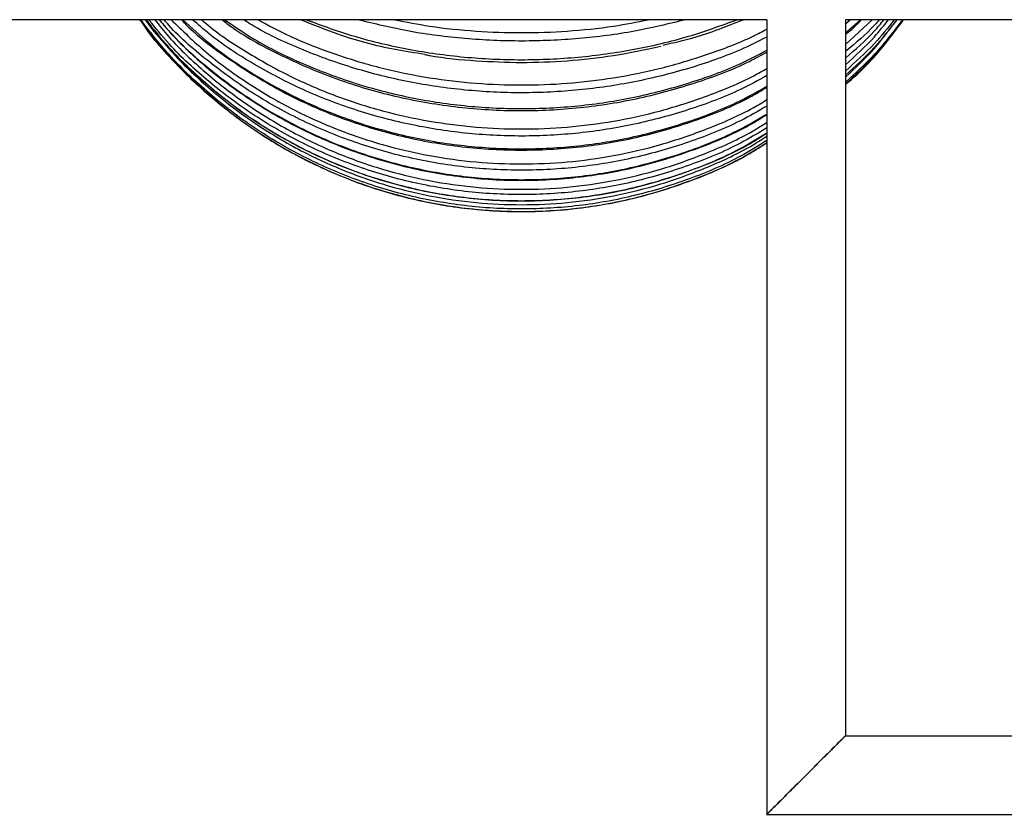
# Paper-space layout '_Izquierda' of a CAD drawing. Header units: millimetres. Extents: x 0 to 1450, y -225 to 657.
# Tile 7 of 20: x 1103 to 1253, y -131 to -9. Entities that reach past the tile are written whole.
import ezdxf

# ---------------------------------------------------------------- set-up
doc = ezdxf.new("R2010")
doc.units = ezdxf.units.MM

psp = doc.layouts.new('_Izquierda')

# ---------------------------------------------------------------- linework, layer by layer
at = {"color": 7, "linetype": 'Continuous', "lineweight": 25}
for p, q in [((1217, -9), (1088.01, -9)), ((1217, -9), (1217, -130.57)), ((1229, -12.79), (1233.08, -9)), ((1450, -9), (1229, -9)), ((1229, -9), (1229, -118.57)), ((1229.81, -9), (1229, -9.69)), ((1229, -11.03), (1231.3, -9)), ((1229, -118.57), (1257, -118.57)), ((1217, -130.57), (1257, -130.57))]:
    psp.add_line(p, q, dxfattribs=at)
for points, knots in [([(1121.02, -9), (1122.46, -10.87), (1125.68, -15.04), (1131.58, -20.68), (1138.45, -25.97), (1145.92, -30.39), (1153.85, -33.9), (1162.15, -36.45), (1170.7, -38), (1179.42, -38.53), (1188.14, -38.01), (1196.73, -36.47), (1205.02, -33.89), (1211.84, -31.01), (1215.65, -28.67), (1217, -27.83)], [0, 0, 0, 0, 0.066107, 0.147169, 0.227551, 0.30821, 0.389191, 0.469543, 0.550354, 0.63171, 0.71303, 0.794009, 0.875125, 0.955522, 1, 1, 1, 1]), ([(1121.05, -9), (1121.32, -9.4), (1123.32, -12.39), (1127.98, -17.29), (1134.97, -23.49), (1142.77, -28.68), (1151.15, -32.84), (1160, -35.9), (1169.16, -37.8), (1178.5, -38.53), (1187.86, -38.05), (1197.09, -36.4), (1205.97, -33.52), (1212.67, -30.62), (1216.13, -28.36), (1217, -27.8)], [0, 0, 0, 0, 0.013542, 0.100771, 0.18785, 0.274654, 0.362062, 0.448893, 0.53578, 0.623029, 0.71019, 0.797126, 0.884386, 0.971144, 1, 1, 1, 1]), ([(1217, -27.5), (1215.66, -28.32), (1211.86, -30.66), (1205.07, -33.51), (1196.79, -36.07), (1188.23, -37.61), (1179.52, -38.13), (1170.8, -37.62), (1162.21, -36.08), (1153.9, -33.55), (1145.96, -30.06), (1138.49, -25.68), (1131.62, -20.43), (1125.76, -14.88), (1122.59, -10.81), (1121.18, -9)], [0, 0, 0, 0, 0.043996, 0.12518, 0.205732, 0.286745, 0.368304, 0.449827, 0.531008, 0.612327, 0.692925, 0.773747, 0.85496, 0.935518, 1, 1, 1, 1]), ([(1121.87, -9), (1121.87, -9), (1123.63, -11.55), (1128.02, -15.98), (1134.97, -22.1), (1142.79, -27.21), (1151.16, -31.31), (1160.01, -34.32), (1169.16, -36.2), (1178.5, -36.91), (1187.85, -36.44), (1197.08, -34.81), (1205.96, -31.98), (1212.66, -29.12), (1216.13, -26.9), (1217, -26.34)], [0, 0, 0, 0, 0.0001429, 0.0885542, 0.1768097, 0.2647837, 0.3533675, 0.4413645, 0.5294159, 0.6178332, 0.7061618, 0.7942638, 0.8826946, 0.9706182, 1, 1, 1, 1]), ([(1122.02, -9), (1123.14, -10.43), (1126.04, -14.11), (1131.59, -19.28), (1138.45, -24.49), (1145.92, -28.85), (1153.85, -32.3), (1162.15, -34.81), (1170.7, -36.34), (1179.42, -36.86), (1188.14, -36.35), (1196.73, -34.84), (1205.02, -32.29), (1211.84, -29.46), (1215.65, -27.15), (1217, -26.33)], [0, 0, 0, 0, 0.051982, 0.13427, 0.215868, 0.297747, 0.379953, 0.46152, 0.543553, 0.62614, 0.708689, 0.790894, 0.873236, 0.95485, 1, 1, 1, 1]), ([(1217, -25.55), (1215.66, -26.35), (1211.86, -28.63), (1205.07, -31.41), (1196.79, -33.92), (1188.23, -35.41), (1179.52, -35.93), (1170.8, -35.43), (1162.21, -33.93), (1153.9, -31.46), (1145.96, -28.05), (1138.49, -23.77), (1131.63, -18.64), (1126.22, -13.7), (1123.45, -10.25), (1122.45, -9)], [0, 0, 0, 0, 0.044837, 0.127573, 0.209666, 0.292228, 0.375346, 0.458428, 0.541162, 0.624035, 0.706175, 0.788542, 0.871308, 0.953407, 1, 1, 1, 1]), ([(1123.33, -9), (1124.04, -9.88), (1126.38, -12.79), (1131.06, -17.16), (1137.26, -22), (1143.94, -26.09), (1150.92, -29.42), (1158.08, -31.96), (1165.29, -33.72), (1172.42, -34.73), (1179.47, -35.06), (1186.51, -34.73), (1193.64, -33.71), (1200.86, -31.97), (1208, -29.39), (1213.43, -26.95), (1216.3, -25.14), (1217, -24.7)], [0, 0, 0, 0, 0.03316, 0.110193, 0.186989, 0.263091, 0.338065, 0.411516, 0.483098, 0.552521, 0.619554, 0.686587, 0.75601, 0.827592, 0.901043, 0.976017, 1, 1, 1, 1]), ([(1124.01, -9), (1125.34, -10.5), (1128.69, -14.26), (1135.03, -19.38), (1142.79, -24.37), (1151.17, -28.33), (1160.01, -31.25), (1169.17, -33.07), (1178.5, -33.76), (1187.85, -33.3), (1197.07, -31.73), (1205.95, -28.98), (1212.65, -26.21), (1216.13, -24.05), (1217, -23.51)], [0, 0, 0, 0, 0.060092, 0.151096, 0.241805, 0.333139, 0.423865, 0.514646, 0.605802, 0.696867, 0.787699, 0.878871, 0.969524, 1, 1, 1, 1]), ([(1124.02, -9), (1124.5, -9.58), (1126.77, -12.33), (1131.61, -16.58), (1138.45, -21.66), (1145.92, -25.87), (1153.85, -29.22), (1162.15, -31.65), (1170.7, -33.14), (1179.42, -33.64), (1188.14, -33.15), (1196.73, -31.68), (1205.02, -29.21), (1211.84, -26.47), (1215.65, -24.23), (1217, -23.43)], [0, 0, 0, 0, 0.022558, 0.1074, 0.19153, 0.27595, 0.360708, 0.444807, 0.529386, 0.614536, 0.699648, 0.784404, 0.869302, 0.953448, 1, 1, 1, 1]), ([(1217, -22.22), (1215.66, -22.99), (1211.86, -25.18), (1205.07, -27.85), (1196.79, -30.25), (1188.23, -31.69), (1179.52, -32.18), (1170.8, -31.7), (1162.21, -30.26), (1153.9, -27.89), (1145.96, -24.62), (1138.48, -20.52), (1131.65, -15.56), (1127.06, -11.67), (1125.02, -9.29), (1124.77, -9)], [0, 0, 0, 0, 0.046469, 0.132218, 0.217299, 0.302866, 0.389011, 0.475117, 0.560863, 0.646753, 0.731883, 0.817249, 0.903028, 0.988116, 1, 1, 1, 1]), ([(1125.85, -9), (1127.58, -10.67), (1131.14, -14.14), (1137.27, -18.63), (1143.93, -22.57), (1150.92, -25.76), (1158.08, -28.2), (1165.29, -29.88), (1172.42, -30.86), (1179.47, -31.17), (1186.51, -30.86), (1193.64, -29.88), (1200.86, -28.2), (1208, -25.73), (1213.43, -23.39), (1216.3, -21.65), (1217, -21.23)], [0, 0, 0, 0, 0.074846, 0.154693, 0.233818, 0.31177, 0.388139, 0.462564, 0.534745, 0.604441, 0.674137, 0.746318, 0.820743, 0.897112, 0.975064, 1, 1, 1, 1]), ([(1127.41, -9), (1127.64, -9.25), (1129.93, -11.62), (1135.09, -15.4), (1142.8, -20.19), (1151.19, -23.95), (1160.02, -26.74), (1169.17, -28.47), (1178.5, -29.12), (1187.84, -28.69), (1197.06, -27.19), (1205.93, -24.57), (1212.64, -21.93), (1216.12, -19.87), (1217, -19.35)], [0, 0, 0, 0, 0.011063, 0.106804, 0.202229, 0.298306, 0.39374, 0.489229, 0.585112, 0.680899, 0.776442, 0.872345, 0.967705, 1, 1, 1, 1]), ([(1127.64, -9), (1128.97, -10.22), (1132.31, -13.31), (1138.47, -17.48), (1145.91, -21.52), (1153.85, -24.7), (1162.15, -27.02), (1170.7, -28.43), (1179.42, -28.91), (1188.14, -28.44), (1196.73, -27.04), (1205.02, -24.7), (1211.84, -22.08), (1215.65, -19.95), (1217, -19.19)], [0, 0, 0, 0, 0.0583349, 0.1470903, 0.2361506, 0.3255675, 0.4142885, 0.5035173, 0.5933474, 0.6831377, 0.7725526, 0.8621173, 0.9508894, 1, 1, 1, 1]), ([(1217, -17.56), (1215.66, -18.29), (1211.86, -20.35), (1205.07, -22.87), (1196.79, -25.13), (1188.23, -26.49), (1179.52, -26.95), (1170.8, -26.5), (1162.21, -25.14), (1153.9, -22.9), (1145.95, -19.83), (1138.52, -15.93), (1132.86, -12.29), (1129.97, -9.74), (1129.13, -9)], [0, 0, 0, 0, 0.049516, 0.140885, 0.231543, 0.32272, 0.414511, 0.506262, 0.597628, 0.689149, 0.779859, 0.870821, 0.962223, 1, 1, 1, 1]), ([(1130.51, -9), (1130.72, -9.18), (1132.8, -11.02), (1137.3, -13.97), (1143.93, -17.72), (1150.92, -20.72), (1158.08, -23.02), (1165.29, -24.61), (1172.42, -25.52), (1179.47, -25.82), (1186.51, -25.52), (1193.64, -24.6), (1200.86, -23.02), (1208, -20.69), (1213.43, -18.48), (1216.3, -16.85), (1217, -16.45)], [0, 0, 0, 0, 0.009513, 0.094998, 0.179711, 0.263169, 0.34493, 0.424611, 0.501889, 0.576507, 0.651125, 0.728403, 0.808084, 0.889846, 0.973303, 1, 1, 1, 1]), ([(1133.61, -9), (1134.13, -9.39), (1136.97, -11.54), (1142.88, -14.68), (1151.2, -18.26), (1160.04, -20.84), (1169.18, -22.46), (1178.5, -23.08), (1187.84, -22.67), (1197.05, -21.27), (1205.92, -18.82), (1212.63, -16.35), (1216.11, -14.43), (1217, -13.93)], [0, 0, 0, 0, 0.023496, 0.127797, 0.232806, 0.337108, 0.441467, 0.546256, 0.650939, 0.755357, 0.860171, 0.964395, 1, 1, 1, 1]), ([(1133.99, -9), (1135.49, -10.01), (1139.24, -12.56), (1145.93, -15.82), (1153.85, -18.82), (1162.15, -20.98), (1170.7, -22.3), (1179.42, -22.75), (1188.14, -22.31), (1196.73, -21), (1205.02, -18.81), (1211.84, -16.37), (1215.65, -14.38), (1217, -13.67)], [0, 0, 0, 0, 0.064687, 0.162352, 0.260408, 0.357701, 0.45555, 0.554059, 0.652524, 0.750578, 0.848796, 0.946145, 1, 1, 1, 1]), ([(1217, -11.65), (1215.66, -12.32), (1211.86, -14.22), (1205.07, -16.55), (1196.79, -18.64), (1188.23, -19.89), (1179.52, -20.32), (1170.8, -19.9), (1162.21, -18.64), (1153.89, -16.59), (1145.99, -13.71), (1140.3, -11.15), (1137.46, -9.36), (1136.9, -9)], [0, 0, 0, 0, 0.055428, 0.157708, 0.259192, 0.361256, 0.464009, 0.566715, 0.668993, 0.771442, 0.872984, 0.974807, 1, 1, 1, 1]), ([(1139.14, -9), (1140.75, -9.86), (1144.53, -11.89), (1150.93, -14.36), (1158.08, -16.5), (1165.29, -17.96), (1172.42, -18.81), (1179.47, -19.08), (1186.51, -18.81), (1193.64, -17.96), (1200.86, -16.5), (1208, -14.35), (1213.43, -12.31), (1216.3, -10.8), (1217, -10.43)], [0, 0, 0, 0, 0.070472, 0.165044, 0.257694, 0.347986, 0.435555, 0.52011, 0.604665, 0.692234, 0.782526, 0.875177, 0.969748, 1, 1, 1, 1]), ([(1145.72, -9), (1147.57, -9.75), (1152.17, -11.61), (1158.58, -13.36), (1163.15, -14.04), (1164.68, -14.26)], [0, 0, 0, 0, 0.309466, 0.768904, 1, 1, 1, 1]), ([(1146.52, -9), (1148.96, -9.9), (1154.01, -11.74), (1162.15, -13.63), (1170.7, -14.85), (1179.42, -15.25), (1188.14, -14.86), (1196.72, -13.64), (1204.9, -11.75), (1209.98, -9.9), (1212.43, -9)], [0, 0, 0, 0, 0.118608, 0.244716, 0.371545, 0.499229, 0.626856, 0.75395, 0.881257, 1, 1, 1, 1]), ([(1204.56, -9), (1201.98, -9.63), (1196.65, -10.93), (1188.23, -11.99), (1179.52, -12.4), (1170.8, -12), (1162.34, -10.94), (1156.98, -9.63), (1154.38, -9)], [0, 0, 0, 0, 0.159271, 0.328593, 0.499057, 0.669445, 0.839121, 1, 1, 1, 1]), ([(1160.04, -9), (1161.82, -9.35), (1165.91, -10.16), (1172.43, -10.81), (1179.47, -11.07), (1186.51, -10.81), (1193.03, -10.16), (1197.12, -9.35), (1198.9, -9)], [0, 0, 0, 0, 0.140131, 0.323216, 0.5, 0.676784, 0.859869, 1, 1, 1, 1]), ([(1201.11, -12.88), (1202.71, -12.52), (1206.97, -11.56), (1210.92, -9.98), (1213.38, -9)], [0, 0, 0, 0, 0.3760234, 1, 1, 1, 1]), ([(1229, -11.27), (1229.15, -11.16), (1230.05, -10.49), (1230.81, -9.68), (1231.44, -9)], [0, 0, 0, 0, 0.163425, 1, 1, 1, 1]), ([(1229, -18.92), (1229.16, -18.79), (1231.73, -16.69), (1234.74, -13.37), (1237.17, -9.92), (1237.81, -9)], [0, 0, 0, 0, 0.0479162, 0.7474483, 1, 1, 1, 1]), ([(1229, -15.91), (1230.54, -14.52), (1232.92, -12.37), (1234.9, -9.88), (1235.61, -9)], [0, 0, 0, 0, 0.646391, 1, 1, 1, 1]), ([(1229, -18.86), (1230.51, -17.47), (1233.79, -14.45), (1236.47, -10.91), (1237.92, -9)], [0, 0, 0, 0, 0.462135, 1, 1, 1, 1]), ([(1234.17, -9), (1233.94, -9.28), (1232.41, -11.07), (1230.57, -12.58), (1229, -13.87)], [0, 0, 0, 0, 0.153541, 1, 1, 1, 1]), ([(1229, -14.87), (1230.54, -13.56), (1232.67, -11.74), (1234.42, -9.6), (1234.91, -9)], [0, 0, 0, 0, 0.720789, 1, 1, 1, 1]), ([(1236.49, -9), (1235.51, -10.24), (1233.27, -13.08), (1230.54, -15.49), (1229, -16.85)], [0, 0, 0, 0, 0.4358518, 1, 1, 1, 1]), ([(1229, -17.49), (1230.52, -16.12), (1233.41, -13.52), (1235.79, -10.46), (1236.92, -9)], [0, 0, 0, 0, 0.525154, 1, 1, 1, 1]), ([(1237.75, -9), (1236.37, -10.8), (1233.74, -14.26), (1230.53, -17.19), (1229, -18.59)], [0, 0, 0, 0, 0.522539, 1, 1, 1, 1]), ([(1122.56, -9.76), (1123.51, -10.99), (1126.1, -14.31), (1131.06, -19.08), (1137.26, -24.04), (1143.94, -28.23), (1150.92, -31.64), (1158.08, -34.24), (1165.29, -36.04), (1172.42, -37.08), (1179.47, -37.41), (1186.51, -37.08), (1193.64, -36.04), (1200.86, -34.25), (1208, -31.61), (1213.43, -29.11), (1216.3, -27.26), (1217, -26.81)], [0, 0, 0, 0, 0.0445769, 0.1206997, 0.1965892, 0.2717927, 0.3458815, 0.4184652, 0.4892016, 0.5578045, 0.6240464, 0.6902883, 0.7588912, 0.8296276, 0.9022112, 0.9763001, 1, 1, 1, 1]), ([(1229, -17.8), (1230.54, -16.38), (1232.85, -14.25), (1234.78, -11.78), (1235.42, -10.96)], [0, 0, 0, 0, 0.66709, 1, 1, 1, 1]), ([(1200.75, -13.11), (1198.36, -13.62), (1193.65, -14.62), (1186.51, -15.4), (1179.47, -15.68), (1172.44, -15.37), (1167.49, -14.94), (1164.93, -14.43), (1164.71, -14.38)], [0, 0, 0, 0, 0.203792, 0.401437, 0.59228, 0.783123, 0.980769, 1, 1, 1, 1]), ([(1229, -118.57), (1229, -118.57), (1229, -118.57), (1228.99, -118.58), (1228.97, -118.6), (1228.94, -118.62), (1228.91, -118.66), (1228.87, -118.7), (1228.82, -118.74), (1228.77, -118.8), (1228.7, -118.86), (1228.63, -118.93), (1228.55, -119.01), (1228.47, -119.1), (1228.23, -119.33), (1227.74, -119.83), (1226.93, -120.63), (1226, -121.56), (1225.04, -122.53), (1224.01, -123.55), (1223, -124.57), (1221.99, -125.58), (1220.96, -126.6), (1220, -127.57), (1219.07, -128.5), (1218.26, -129.3), (1217.74, -129.83), (1217.46, -130.11), (1217.32, -130.25), (1217.2, -130.37), (1217.11, -130.46), (1217.05, -130.52), (1217.01, -130.56), (1217, -130.56), (1217, -130.57)], [0, 0, 0, 0, 0.009111, 0.018259, 0.027455, 0.03671, 0.046036, 0.055442, 0.06494, 0.074538, 0.084247, 0.094077, 0.104035, 0.114131, 0.124374, 0.183215, 0.249848, 0.307778, 0.375043, 0.437525, 0.500014, 0.562503, 0.624985, 0.692247, 0.75018, 0.816809, 0.875654, 0.894555, 0.912976, 0.930975, 0.948611, 0.965948, 0.983054, 1, 1, 1, 1]), ([(1217, -130.57), (1217, -130.56), (1217, -130.56), (1217.01, -130.55), (1217.03, -130.53), (1217.06, -130.51), (1217.09, -130.47), (1217.13, -130.43), (1217.18, -130.39), (1217.23, -130.33), (1217.3, -130.27), (1217.37, -130.2), (1217.45, -130.12), (1217.53, -130.04), (1217.77, -129.8), (1218.26, -129.3), (1219.07, -128.5), (1220, -127.57), (1220.97, -126.6), (1221.99, -125.58), (1223, -124.57), (1224.01, -123.55), (1225.03, -122.53), (1226, -121.57), (1226.93, -120.63), (1227.74, -119.83), (1228.26, -119.3), (1228.54, -119.02), (1228.69, -118.88), (1228.8, -118.77), (1228.89, -118.68), (1228.95, -118.61), (1228.99, -118.57), (1229, -118.57), (1229, -118.57)], [0, 0, 0, 0, 0.009114, 0.018266, 0.027465, 0.036724, 0.046054, 0.055464, 0.064965, 0.074568, 0.084281, 0.094115, 0.104077, 0.114178, 0.124425, 0.183289, 0.249951, 0.307901, 0.375196, 0.437607, 0.500014, 0.56242, 0.624831, 0.692123, 0.750077, 0.816735, 0.875603, 0.894512, 0.912941, 0.930947, 0.948591, 0.965935, 0.983048, 1, 1, 1, 1])]:
    psp.add_open_spline(points, degree=3, knots=knots, dxfattribs=at)

doc.saveas('drawing.dxf')
